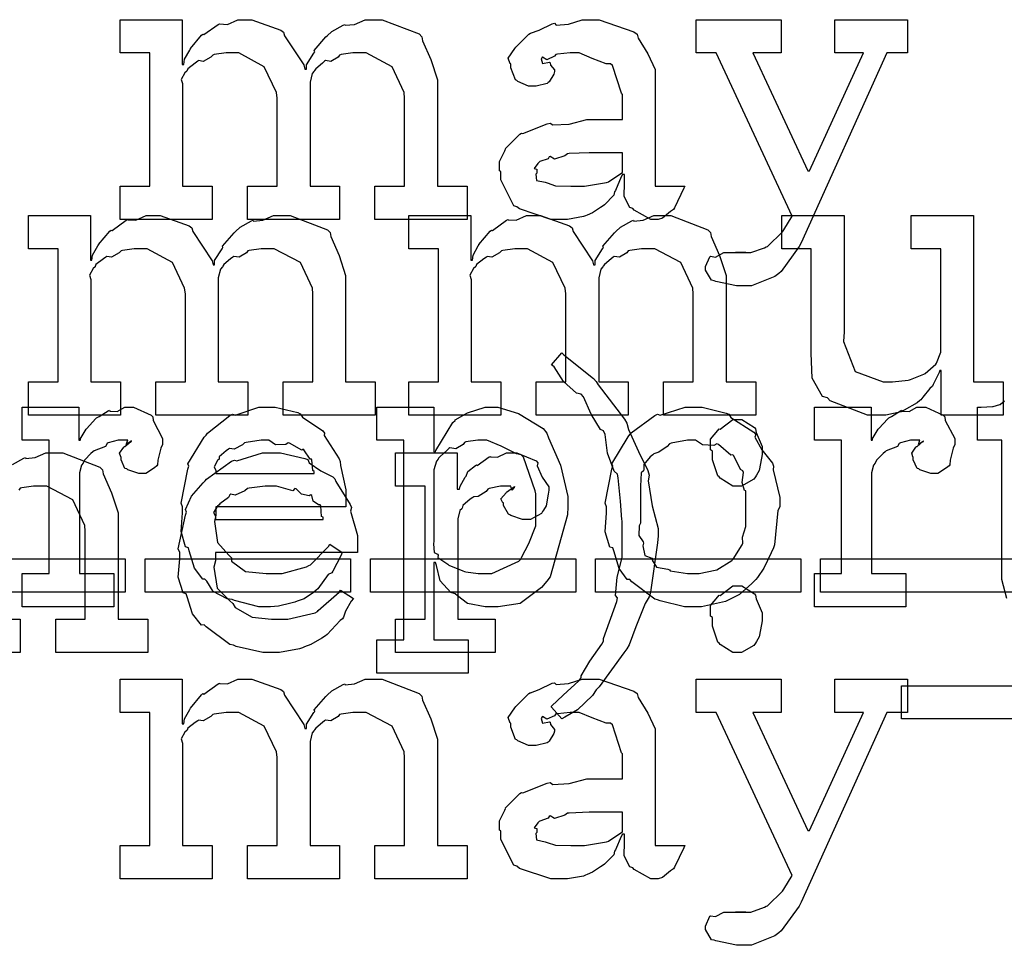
# Model space of a CAD drawing. Extents: x 0 to 8.5, y 0 to 11.
# Tile 16 of 256: x 2.705 to 3.116, y 1.39 to 1.776. Entities that reach past the tile are written whole.
import ezdxf

# ---------------------------------------------------------------- set-up
doc = ezdxf.new("R2010")
doc.units = 0
doc.layers.get('0').update_dxf_attribs({"linetype": 'CONTINUOUS'})

msp = doc.modelspace()

# ---------------------------------------------------------------- linework, layer by layer
at = {"color": 0}
for points in [[(2.74707, 1.70703), (2.75944, 1.70703), (2.75944, 1.76258), (2.74707, 1.76258), (2.74707, 1.77647), (2.77289, 1.77647), (2.77289, 1.75782), (2.77354, 1.75782), (2.77354, 1.75782), (2.77382, 1.75993), (2.77604, 1.76378), (2.77636, 1.76432), (2.77632, 1.76438), (2.78103, 1.76997), (2.78157, 1.7704), (2.78196, 1.77024), (2.78788, 1.77453), (2.78851, 1.77474), (2.78851, 1.77468), (2.79183, 1.77453), (2.79617, 1.77647), (2.79764, 1.77647), (2.80203, 1.77647), (2.81413, 1.77214), (2.81521, 1.77126), (2.81569, 1.76975), (2.82368, 1.7576), (2.82411, 1.75586), (2.82476, 1.75586), (2.82476, 1.75765), (2.82785, 1.76247), (2.82824, 1.76303), (2.82807, 1.76361), (2.8329, 1.76926), (2.83344, 1.76975), (2.83344, 1.76975), (2.83544, 1.7716), (2.84011, 1.77425), (2.84082, 1.77453), (2.84099, 1.77414), (2.84483, 1.77453), (2.84928, 1.77647), (2.85081, 1.77647), (2.85633, 1.77647), (2.87185, 1.77051), (2.87294, 1.76932), (2.87326, 1.76764), (2.87668, 1.75982), (2.87944, 1.75136), (2.87944, 1.74849), (2.87944, 1.70703), (2.89182, 1.70703), (2.89182, 1.69314), (2.8534, 1.69314), (2.8534, 1.70703), (2.86578, 1.70703), (2.86578, 1.74371), (2.86561, 1.74615), (2.86057, 1.75678), (2.84967, 1.76258), (2.84603, 1.76258), (2.84418, 1.76258), (2.83925, 1.76188), (2.83865, 1.76172), (2.83806, 1.76085), (2.83496, 1.759), (2.83279, 1.75939), (2.83236, 1.75911), (2.83143, 1.75836), (2.82867, 1.75603), (2.82818, 1.75526), (2.82801, 1.75499), (2.82721, 1.75407), (2.82628, 1.75038), (2.82628, 1.74914), (2.82628, 1.70703), (2.83865, 1.70703), (2.83865, 1.69314), (2.80024, 1.69314), (2.80024, 1.70703), (2.81261, 1.70703), (2.81261, 1.74371), (2.81222, 1.74615), (2.80713, 1.75678), (2.79656, 1.76258), (2.79308, 1.76258), (2.79124, 1.76258), (2.78624, 1.76188), (2.78569, 1.76172), (2.78494, 1.76085), (2.78168, 1.759), (2.77979, 1.75939), (2.7794, 1.75911), (2.77832, 1.75836), (2.77522, 1.75603), (2.77496, 1.75521), (2.77485, 1.75499), (2.77408, 1.75435), (2.77251, 1.75157), (2.77311, 1.74978), (2.77311, 1.74914), (2.77311, 1.70703), (2.78549, 1.70703), (2.78549, 1.69314), (2.74707, 1.69314), (2.74707, 1.70703)], [(2.93153, 1.69314), (2.92681, 1.69314), (2.91379, 1.69749), (2.91265, 1.69835), (2.9114, 1.69883), (2.90593, 1.70958), (2.90593, 1.71311), (2.90539, 1.71337), (2.90533, 1.71729), (2.90756, 1.72179), (2.90788, 1.72244), (2.90776, 1.72254), (2.91385, 1.72874), (2.91461, 1.72917), (2.9151, 1.72894), (2.92529, 1.73307), (2.92654, 1.73329), (2.92768, 1.73253), (2.93451, 1.73292), (2.94185, 1.73481), (2.94433, 1.73481), (2.95671, 1.73481), (2.95671, 1.74522), (2.95637, 1.74576), (2.95253, 1.75732), (2.95171, 1.75803), (2.94988, 1.75803), (2.94407, 1.76031), (2.93869, 1.76258), (2.93696, 1.76258), (2.93494, 1.76258), (2.92953, 1.76204), (2.92893, 1.76193), (2.92828, 1.76118), (2.92512, 1.75976), (2.92339, 1.76079), (2.92307, 1.76064), (2.92307, 1.76042), (2.92279, 1.7601), (2.92333, 1.75814), (2.92622, 1.75868), (2.92654, 1.75846), (2.92671, 1.75754), (2.92828, 1.75549), (2.92828, 1.75478), (2.928, 1.75379), (2.92611, 1.75054), (2.92567, 1.75022), (2.92524, 1.74983), (2.92068, 1.74869), (2.91917, 1.74869), (2.91754, 1.74869), (2.91308, 1.75071), (2.91265, 1.75108), (2.91211, 1.75131), (2.91004, 1.75635), (2.91004, 1.75803), (2.90989, 1.75803), (2.90901, 1.76047), (2.91183, 1.76443), (2.91222, 1.76497), (2.91249, 1.76535), (2.91764, 1.7704), (2.91829, 1.77083), (2.91829, 1.77078), (2.92199, 1.77214), (2.92731, 1.77474), (2.92828, 1.77496), (2.92899, 1.77419), (2.93419, 1.77458), (2.93983, 1.77647), (2.94174, 1.77647), (2.947, 1.77647), (2.96149, 1.77143), (2.96278, 1.7704), (2.96322, 1.76878), (2.96724, 1.76226), (2.97038, 1.75569), (2.97038, 1.75347), (2.97038, 1.70703), (2.98275, 1.70703), (2.98232, 1.70611), (2.97846, 1.69797), (2.97797, 1.69726), (2.97678, 1.69646), (2.97336, 1.69368), (2.97157, 1.69314), (2.97103, 1.69314), (2.96853, 1.69314), (2.96158, 1.69694), (2.96104, 1.69769), (2.95985, 1.69808), (2.95742, 1.70269), (2.95757, 1.70839), (2.95757, 1.71029), (2.95757, 1.71181), (2.95671, 1.71181), (2.95617, 1.71083), (2.95378, 1.70524), (2.95344, 1.70464), (2.95313, 1.70318), (2.94917, 1.69922), (2.94868, 1.69879), (2.94754, 1.69808), (2.94413, 1.69586), (2.942, 1.69493), (2.94129, 1.69467), (2.94043, 1.69428), (2.93375, 1.69314), (2.93153, 1.69314)], [(3.00738, 1.66536), (3.00429, 1.66536), (2.99567, 1.66721), (2.99501, 1.66754), (2.99388, 1.66769), (2.99132, 1.67199), (2.99132, 1.67339), (2.99132, 1.67339), (2.99311, 1.67746), (2.99349, 1.67774), (2.99349, 1.67774), (2.9955, 1.67736), (2.99903, 1.67925), (3.00022, 1.67925), (3.00022, 1.67925), (3.00461, 1.67925), (3.00608, 1.67925), (3.00608, 1.67925), (3.00825, 1.67925), (3.00825, 1.67925), (3.00786, 1.67925), (3.007, 1.67925), (3.00672, 1.67925), (3.00603, 1.67925), (3.00439, 1.67925), (3.0039, 1.67925), (3.00499, 1.67925), (3.00743, 1.67925), (3.00825, 1.67925), (3.01036, 1.67925), (3.016, 1.68126), (3.01671, 1.68164), (3.01719, 1.68181), (3.02354, 1.68799), (3.02408, 1.68881), (3.02756, 1.69444), (2.99588, 1.76258), (2.98742, 1.76258), (2.98742, 1.77647), (3.023, 1.77647), (3.023, 1.76258), (3.01107, 1.76258), (3.03407, 1.71332), (3.03472, 1.71332), (3.05729, 1.76258), (3.04536, 1.76258), (3.04536, 1.77647), (3.07574, 1.77647), (3.07574, 1.76258), (3.06706, 1.76258), (3.03125, 1.68338), (3.03043, 1.68175), (3.02289, 1.67144), (3.02192, 1.67057), (3.02035, 1.66928), (3.01058, 1.66536), (3.00738, 1.66536)], [(2.93739, 1.70703), (2.94081, 1.70703), (2.95008, 1.7085), (2.95107, 1.70876), (2.95101, 1.70893), (2.95671, 1.71272), (2.95671, 1.71397), (2.95671, 1.72092), (2.94586, 1.72092), (2.94282, 1.72092), (2.93451, 1.7206), (2.93371, 1.72049), (2.93261, 1.71963), (2.92833, 1.71826), (2.92654, 1.71935), (2.92611, 1.71918), (2.92572, 1.71838), (2.92219, 1.71724), (2.92199, 1.71701), (2.92139, 1.71642), (2.91982, 1.71436), (2.9209, 1.71408), (2.9209, 1.71397), (2.9209, 1.71246), (2.92051, 1.71203), (2.92079, 1.70942), (2.92449, 1.70861), (2.92524, 1.70833), (2.92524, 1.70833), (2.92871, 1.70719), (2.93522, 1.70703), (2.93739, 1.70703)], [(2.70876, 1.62532), (2.72114, 1.62532), (2.72114, 1.68088), (2.70876, 1.68088), (2.70876, 1.69476), (2.7346, 1.69476), (2.7346, 1.67611), (2.73525, 1.67611), (2.73525, 1.67611), (2.73551, 1.67822), (2.73774, 1.68207), (2.73807, 1.68261), (2.73801, 1.68267), (2.74274, 1.68826), (2.74328, 1.68869), (2.74365, 1.68853), (2.74957, 1.69282), (2.75022, 1.69303), (2.75022, 1.69299), (2.75353, 1.69282), (2.75786, 1.69476), (2.75933, 1.69476), (2.76372, 1.69476), (2.77582, 1.69043), (2.77692, 1.68956), (2.7774, 1.68804), (2.78537, 1.67589), (2.78581, 1.67415), (2.78646, 1.67415), (2.78646, 1.67594), (2.78956, 1.68078), (2.78993, 1.68132), (2.78976, 1.68192), (2.7946, 1.68756), (2.79514, 1.68804), (2.79514, 1.68804), (2.79715, 1.68989), (2.80181, 1.69254), (2.80251, 1.69282), (2.80268, 1.69243), (2.80653, 1.69282), (2.81099, 1.69476), (2.8125, 1.69476), (2.81803, 1.69476), (2.83356, 1.68881), (2.83464, 1.68761), (2.83496, 1.68593), (2.83838, 1.67811), (2.84115, 1.66965), (2.84115, 1.66678), (2.84115, 1.62532), (2.85351, 1.62532), (2.85351, 1.61143), (2.81511, 1.61143), (2.81511, 1.62532), (2.82747, 1.62532), (2.82747, 1.662), (2.82731, 1.66444), (2.82226, 1.67507), (2.81136, 1.68088), (2.80772, 1.68088), (2.80587, 1.68088), (2.80094, 1.68018), (2.80035, 1.68001), (2.79975, 1.67914), (2.79665, 1.67731), (2.79449, 1.67768), (2.79406, 1.6774), (2.79312, 1.67665), (2.79036, 1.67432), (2.78988, 1.67356), (2.78971, 1.67329), (2.7889, 1.67236), (2.78797, 1.66868), (2.78797, 1.66743), (2.78797, 1.62532), (2.80035, 1.62532), (2.80035, 1.61143), (2.76193, 1.61143), (2.76193, 1.62532), (2.77431, 1.62532), (2.77431, 1.662), (2.77393, 1.66444), (2.76882, 1.67507), (2.75825, 1.68088), (2.75478, 1.68088), (2.75293, 1.68088), (2.74794, 1.68018), (2.7474, 1.68001), (2.74664, 1.67914), (2.74337, 1.67731), (2.74149, 1.67768), (2.7411, 1.6774), (2.74001, 1.67665), (2.73693, 1.67432), (2.73665, 1.6735), (2.73654, 1.67329), (2.73579, 1.67264), (2.73421, 1.66986), (2.73481, 1.66808), (2.73481, 1.66743), (2.73481, 1.62532), (2.74718, 1.62532), (2.74718, 1.61143), (2.70876, 1.61143), (2.70876, 1.62532)], [(2.86757, 1.62532), (2.87993, 1.62532), (2.87993, 1.68088), (2.86757, 1.68088), (2.86757, 1.69476), (2.89339, 1.69476), (2.89339, 1.67611), (2.89404, 1.67611), (2.89404, 1.67611), (2.89432, 1.67822), (2.89654, 1.68207), (2.89686, 1.68261), (2.89681, 1.68267), (2.90153, 1.68826), (2.90207, 1.68869), (2.90246, 1.68853), (2.90836, 1.69282), (2.90901, 1.69303), (2.90901, 1.69299), (2.91233, 1.69282), (2.91667, 1.69476), (2.91812, 1.69476), (2.92253, 1.69476), (2.93463, 1.69043), (2.93571, 1.68956), (2.93619, 1.68804), (2.94417, 1.67589), (2.94461, 1.67415), (2.94526, 1.67415), (2.94526, 1.67594), (2.94835, 1.68078), (2.94874, 1.68132), (2.94857, 1.68192), (2.9534, 1.68756), (2.95394, 1.68804), (2.95394, 1.68804), (2.95594, 1.68989), (2.96061, 1.69254), (2.96132, 1.69282), (2.96149, 1.69243), (2.96533, 1.69282), (2.96978, 1.69476), (2.97131, 1.69476), (2.97683, 1.69476), (2.99235, 1.68881), (2.99343, 1.68761), (2.99376, 1.68593), (2.99718, 1.67811), (2.99994, 1.66965), (2.99994, 1.66678), (2.99994, 1.62532), (3.01232, 1.62532), (3.01232, 1.61143), (2.9739, 1.61143), (2.9739, 1.62532), (2.98628, 1.62532), (2.98628, 1.662), (2.98611, 1.66444), (2.98107, 1.67507), (2.97017, 1.68088), (2.96653, 1.68088), (2.96468, 1.68088), (2.95975, 1.68018), (2.95915, 1.68001), (2.95856, 1.67914), (2.95546, 1.67731), (2.95329, 1.67768), (2.95285, 1.6774), (2.95193, 1.67665), (2.94917, 1.67432), (2.94868, 1.67356), (2.94851, 1.67329), (2.94769, 1.67236), (2.94678, 1.66868), (2.94678, 1.66743), (2.94678, 1.62532), (2.95915, 1.62532), (2.95915, 1.61143), (2.92074, 1.61143), (2.92074, 1.62532), (2.93311, 1.62532), (2.93311, 1.662), (2.93272, 1.66444), (2.92763, 1.67507), (2.91704, 1.68088), (2.91357, 1.68088), (2.91174, 1.68088), (2.90674, 1.68018), (2.90619, 1.68001), (2.90543, 1.67914), (2.90218, 1.67731), (2.90028, 1.67768), (2.8999, 1.6774), (2.89882, 1.67665), (2.89572, 1.67432), (2.89546, 1.6735), (2.89535, 1.67329), (2.89458, 1.67264), (2.89301, 1.66986), (2.89361, 1.66808), (2.89361, 1.66743), (2.89361, 1.62532), (2.90597, 1.62532), (2.90597, 1.61143), (2.86757, 1.61143), (2.86757, 1.62532)], [(3.06461, 1.61143), (3.05903, 1.61143), (3.04335, 1.6174), (3.04226, 1.6186), (3.04025, 1.61925), (3.03592, 1.6269), (3.03554, 1.63732), (3.03554, 1.64074), (3.03554, 1.68088), (3.02317, 1.68088), (3.02317, 1.69476), (3.04921, 1.69476), (3.04921, 1.64615), (3.04893, 1.64214), (3.05382, 1.62967), (3.06549, 1.62532), (3.06939, 1.62532), (3.06939, 1.62532), (3.07596, 1.62608), (3.07656, 1.62619), (3.07693, 1.62631), (3.08257, 1.62853), (3.08306, 1.62879), (3.08306, 1.62879), (3.08751, 1.63271), (3.08783, 1.63314), (3.08783, 1.63314), (3.08957, 1.63769), (3.08957, 1.63921), (3.08957, 1.68088), (3.07721, 1.68088), (3.07721, 1.69476), (3.10325, 1.69476), (3.10325, 1.62532), (3.11561, 1.62532), (3.11561, 1.61143), (3.08979, 1.61143), (3.08979, 1.6301), (3.08914, 1.6301), (3.08886, 1.62924), (3.08643, 1.62418), (3.0861, 1.62358), (3.08507, 1.6225), (3.08214, 1.61893), (3.08122, 1.61783), (3.08089, 1.61751), (3.07975, 1.6166), (3.07437, 1.6135), (3.07374, 1.61317), (3.07303, 1.61274), (3.06668, 1.61143), (3.06461, 1.61143)], [(2.92708, 1.48958), (2.92708, 1.49001), (2.93197, 1.49451), (2.93853, 1.50054), (2.93946, 1.50174), (2.9394, 1.50265), (2.94308, 1.50879), (2.94814, 1.51579), (2.94879, 1.51714), (2.94879, 1.51818), (2.95432, 1.53358), (2.95464, 1.53515), (2.95383, 1.53608), (2.95443, 1.54383), (2.9566, 1.55197), (2.9566, 1.55469), (2.9566, 1.56728), (2.95649, 1.56788), (2.95594, 1.57553), (2.95497, 1.58524), (2.95464, 1.58681), (2.95318, 1.588), (2.95053, 1.59549), (2.94943, 1.6034), (2.94879, 1.60482), (2.94754, 1.60547), (2.94362, 1.61176), (2.94038, 1.61908), (2.93946, 1.62022), (2.93756, 1.62056), (2.93213, 1.62549), (2.92822, 1.63157), (2.92708, 1.63237), (2.93143, 1.63737), (2.93229, 1.63661), (2.94456, 1.62668), (2.94575, 1.62543), (2.94656, 1.62408), (2.95757, 1.60975), (2.95856, 1.60807), (2.95925, 1.60542), (2.96338, 1.59625), (2.96729, 1.58837), (2.96789, 1.58638), (2.96744, 1.58404), (2.96907, 1.57351), (2.97157, 1.56412), (2.97157, 1.56099), (2.97136, 1.55817), (2.96847, 1.5376), (2.96789, 1.5356), (2.96625, 1.53282), (2.96224, 1.52306), (2.95953, 1.51551), (2.95856, 1.51389), (2.95731, 1.51215), (2.94694, 1.49799), (2.94575, 1.49675), (2.94417, 1.49447), (2.93799, 1.48839), (2.93261, 1.48535), (2.93143, 1.4846), (2.92708, 1.48958)], [(2.70617, 1.54536), (2.71744, 1.54536), (2.71744, 1.60092), (2.70617, 1.60092), (2.70617, 1.61481), (2.72982, 1.61481), (2.72982, 1.60092), (2.73047, 1.60092), (2.73031, 1.60135), (2.73281, 1.60553), (2.73307, 1.6059), (2.73307, 1.6059), (2.73676, 1.60992), (2.73719, 1.61025), (2.73719, 1.61025), (2.73833, 1.61089), (2.74208, 1.61328), (2.74262, 1.6135), (2.74274, 1.61312), (2.74576, 1.6129), (2.74892, 1.61481), (2.75, 1.61481), (2.75265, 1.61481), (2.75999, 1.61139), (2.76064, 1.61068), (2.76074, 1.60921), (2.76476, 1.60172), (2.76476, 1.59918), (2.76406, 1.59765), (2.76281, 1.59261), (2.76264, 1.59071), (2.76238, 1.59028), (2.76129, 1.58946), (2.75771, 1.58703), (2.75651, 1.58703), (2.75483, 1.58703), (2.75022, 1.58865), (2.74978, 1.58897), (2.74903, 1.58908), (2.7474, 1.59278), (2.7474, 1.59397), (2.74729, 1.59397), (2.74681, 1.5956), (2.74849, 1.5981), (2.74869, 1.59831), (2.74869, 1.59831), (2.74903, 1.59831), (2.75142, 1.60042), (2.75174, 1.60047), (2.75174, 1.60069), (2.75125, 1.60026), (2.74957, 1.59918), (2.75022, 1.60092), (2.75022, 1.60092), (2.74963, 1.60092), (2.74826, 1.60092), (2.74783, 1.60092), (2.74625, 1.60092), (2.74208, 1.59983), (2.74154, 1.59961), (2.74089, 1.59836), (2.73611, 1.59651), (2.73568, 1.59614), (2.73481, 1.59537), (2.73226, 1.59283), (2.73172, 1.59174), (2.73156, 1.59136), (2.73085, 1.5906), (2.73004, 1.58729), (2.73004, 1.58615), (2.73004, 1.54536), (2.74436, 1.54536), (2.74436, 1.53147), (2.70617, 1.53147), (2.70617, 1.54536)], [(2.80871, 1.53147), (2.80496, 1.53147), (2.79482, 1.53401), (2.79372, 1.5345), (2.79167, 1.53472), (2.78581, 1.53776), (2.78321, 1.5421), (2.78244, 1.54297), (2.78147, 1.54292), (2.7781, 1.54753), (2.77588, 1.55474), (2.7755, 1.55599), (2.77431, 1.55643), (2.77251, 1.56288), (2.77311, 1.57058), (2.77311, 1.57314), (2.77251, 1.57471), (2.77528, 1.58882), (2.77572, 1.59006), (2.77533, 1.5911), (2.78213, 1.60221), (2.78288, 1.60308), (2.78342, 1.60385), (2.79286, 1.61128), (2.79394, 1.61176), (2.79503, 1.61139), (2.80496, 1.61481), (2.80826, 1.61481), (2.81174, 1.61481), (2.82113, 1.61247), (2.82215, 1.61199), (2.82314, 1.61062), (2.83165, 1.60482), (2.83236, 1.60394), (2.83219, 1.60286), (2.83849, 1.59321), (2.83886, 1.59201), (2.83897, 1.59044), (2.84125, 1.58024), (2.84125, 1.57682), (2.84125, 1.57314), (2.787, 1.57314), (2.787, 1.56967), (2.7864, 1.567), (2.78771, 1.55826), (2.79243, 1.55296), (2.79351, 1.55186), (2.79346, 1.55051), (2.79937, 1.54617), (2.808, 1.54536), (2.81087, 1.54536), (2.81461, 1.54536), (2.82488, 1.54807), (2.82585, 1.54861), (2.82644, 1.54893), (2.83399, 1.55664), (2.83453, 1.55751), (2.83974, 1.55404), (2.83914, 1.55263), (2.83583, 1.54628), (2.83539, 1.54557), (2.83382, 1.54486), (2.82954, 1.53896), (2.82889, 1.53842), (2.82775, 1.53743), (2.82389, 1.53478), (2.82086, 1.53375), (2.81999, 1.53342), (2.81825, 1.53299), (2.8131, 1.53174), (2.80979, 1.53147), (2.80871, 1.53147)], [(2.85411, 1.51758), (2.8654, 1.51758), (2.8654, 1.60092), (2.85411, 1.60092), (2.85411, 1.61481), (2.87799, 1.61481), (2.87799, 1.59614), (2.87864, 1.59614), (2.87879, 1.59668), (2.8859, 1.60829), (2.88687, 1.60915), (2.88687, 1.60943), (2.89204, 1.61236), (2.89936, 1.61481), (2.90186, 1.61481), (2.90474, 1.61481), (2.91336, 1.61208), (2.92361, 1.60579), (2.92507, 1.60394), (2.92589, 1.60194), (2.93078, 1.59056), (2.93397, 1.57753), (2.93397, 1.57314), (2.93375, 1.56976), (2.92654, 1.54394), (2.92507, 1.5421), (2.92296, 1.53944), (2.91396, 1.53282), (2.90483, 1.53147), (2.90186, 1.53147), (2.89936, 1.53147), (2.89199, 1.53282), (2.88786, 1.53603), (2.88687, 1.53689), (2.8851, 1.53733), (2.88058, 1.54221), (2.87907, 1.54867), (2.87864, 1.54992), (2.87799, 1.54992), (2.87799, 1.51758), (2.89231, 1.51758), (2.89231, 1.50369), (2.85411, 1.50369), (2.85411, 1.51758)], [(2.98633, 1.53147), (2.98258, 1.53147), (2.97244, 1.53386), (2.97136, 1.53429), (2.97017, 1.53456), (2.96061, 1.54189), (2.95985, 1.54275), (2.95871, 1.54275), (2.9554, 1.54747), (2.95313, 1.55474), (2.95269, 1.55599), (2.95144, 1.55637), (2.94949, 1.56278), (2.95008, 1.57058), (2.95008, 1.57314), (2.94949, 1.57471), (2.95226, 1.58882), (2.95269, 1.59006), (2.95231, 1.59115), (2.9591, 1.60243), (2.95985, 1.60331), (2.96039, 1.60406), (2.97021, 1.61133), (2.97136, 1.61176), (2.97244, 1.61139), (2.98286, 1.61481), (2.98633, 1.61481), (2.99001, 1.61481), (2.99994, 1.61231), (3.00108, 1.61176), (3.00201, 1.6104), (3.01161, 1.60428), (3.01238, 1.60331), (3.01199, 1.60221), (3.01486, 1.597), (3.01932, 1.59136), (3.01975, 1.59006), (3.01958, 1.58854), (3.02235, 1.57699), (3.02235, 1.57314), (3.02154, 1.57156), (3.02018, 1.55729), (3.01975, 1.55599), (3.01872, 1.55393), (3.01568, 1.54758), (3.01313, 1.54372), (3.01238, 1.54275), (3.01069, 1.54118), (3.00553, 1.53651), (3.00217, 1.53483), (3.00108, 1.53429), (2.99972, 1.53358), (2.98964, 1.53147), (2.98633, 1.53147)], [(3.03683, 1.54536), (3.04812, 1.54536), (3.04812, 1.60092), (3.03683, 1.60092), (3.03683, 1.61481), (3.06049, 1.61481), (3.06049, 1.60092), (3.06114, 1.60092), (3.06099, 1.60135), (3.06347, 1.60553), (3.06375, 1.6059), (3.06375, 1.6059), (3.06743, 1.60992), (3.06787, 1.61025), (3.06787, 1.61025), (3.06901, 1.61089), (3.07275, 1.61328), (3.07329, 1.6135), (3.0734, 1.61312), (3.07644, 1.6129), (3.07958, 1.61481), (3.08068, 1.61481), (3.08333, 1.61481), (3.09065, 1.61139), (3.09131, 1.61068), (3.09142, 1.60921), (3.09543, 1.60172), (3.09543, 1.59918), (3.09472, 1.59765), (3.09347, 1.59261), (3.09332, 1.59071), (3.09304, 1.59028), (3.09196, 1.58946), (3.08838, 1.58703), (3.08718, 1.58703), (3.0855, 1.58703), (3.08089, 1.58865), (3.08046, 1.58897), (3.07969, 1.58908), (3.07807, 1.59278), (3.07807, 1.59397), (3.07796, 1.59397), (3.07747, 1.5956), (3.07915, 1.5981), (3.07937, 1.59831), (3.07937, 1.59831), (3.07969, 1.59831), (3.08208, 1.60042), (3.08242, 1.60047), (3.08242, 1.60069), (3.08192, 1.60026), (3.08024, 1.59918), (3.08089, 1.60092), (3.08089, 1.60092), (3.08029, 1.60092), (3.07894, 1.60092), (3.0785, 1.60092), (3.07693, 1.60092), (3.07275, 1.59983), (3.07221, 1.59961), (3.07156, 1.59836), (3.06679, 1.59651), (3.06635, 1.59614), (3.06549, 1.59537), (3.06293, 1.59283), (3.06239, 1.59174), (3.06222, 1.59136), (3.06153, 1.5906), (3.06071, 1.58729), (3.06071, 1.58615), (3.06071, 1.54536), (3.07503, 1.54536), (3.07503, 1.53147), (3.03683, 1.53147), (3.03683, 1.54536)], [(3.00467, 1.58182), (3.00276, 1.58182), (2.9975, 1.58507), (2.99707, 1.58572), (2.99653, 1.58604), (2.99425, 1.59283), (2.99425, 1.59506), (2.99425, 1.59636), (2.99349, 1.597), (2.99343, 1.60135), (2.99658, 1.60504), (2.99707, 1.60568), (2.99744, 1.60553), (3.00282, 1.6096), (3.00467, 1.6096), (3.00657, 1.6096), (3.01178, 1.60633), (3.01226, 1.60568), (3.01253, 1.60422), (3.01508, 1.59836), (3.01508, 1.59636), (3.01508, 1.59506), (3.01471, 1.59343), (3.01372, 1.58837), (3.01269, 1.58638), (3.01226, 1.58572), (3.01161, 1.58475), (3.0064, 1.58182), (3.00467, 1.58182)], [(2.787, 1.58703), (2.82801, 1.58703), (2.82801, 1.58789), (2.82747, 1.58832), (2.8271, 1.59272), (2.82693, 1.5931), (2.82628, 1.59299), (2.82368, 1.59694), (2.82324, 1.59722), (2.82286, 1.59685), (2.81776, 1.59972), (2.81717, 1.59983), (2.81614, 1.59918), (2.8119, 1.59907), (2.80914, 1.60092), (2.80826, 1.60092), (2.80593, 1.60092), (2.79958, 1.60004), (2.79893, 1.59983), (2.79812, 1.59896), (2.79465, 1.59717), (2.79264, 1.5975), (2.79221, 1.59722), (2.79124, 1.59646), (2.78836, 1.59407), (2.78836, 1.59332), (2.78831, 1.5931), (2.7876, 1.59244), (2.78624, 1.58985), (2.787, 1.58837), (2.787, 1.58789), (2.787, 1.58703)], [(2.89817, 1.54536), (2.90224, 1.54536), (2.91347, 1.55046), (2.91444, 1.55143), (2.91456, 1.55197), (2.91764, 1.55778), (2.92051, 1.56526), (2.92051, 1.56771), (2.92051, 1.57856), (2.92025, 1.57981), (2.91542, 1.59386), (2.91444, 1.59483), (2.91254, 1.59521), (2.90603, 1.59842), (2.90013, 1.60092), (2.89817, 1.60092), (2.89632, 1.60092), (2.89139, 1.60021), (2.89079, 1.60004), (2.89025, 1.59918), (2.88715, 1.59733), (2.88471, 1.59776), (2.88428, 1.59744), (2.8834, 1.59663), (2.88064, 1.59418), (2.87989, 1.59343), (2.87972, 1.5931), (2.87907, 1.59224), (2.87799, 1.58865), (2.87799, 1.58746), (2.87799, 1.55881), (2.87782, 1.55767), (2.8781, 1.55404), (2.87944, 1.55333), (2.87972, 1.55296), (2.87967, 1.55197), (2.88379, 1.54915), (2.88428, 1.54883), (2.88428, 1.54883), (2.89014, 1.54639), (2.89079, 1.54622), (2.89128, 1.54601), (2.89643, 1.54536), (2.89817, 1.54536)], [(2.98633, 1.54536), (2.98876, 1.54536), (2.99539, 1.54665), (2.9961, 1.54688), (2.9961, 1.54688), (3.00239, 1.55078), (3.00282, 1.55122), (3.00293, 1.55126), (3.00672, 1.55735), (3.00694, 1.55794), (3.00694, 1.55794), (3.00683, 1.56044), (3.00825, 1.56494), (3.00825, 1.5664), (3.00825, 1.57986), (3.00765, 1.58003), (3.00667, 1.58333), (3.00717, 1.58751), (3.00694, 1.58811), (3.00603, 1.58871), (3.00325, 1.5944), (3.00282, 1.59483), (3.00201, 1.59472), (2.99675, 1.59918), (2.9961, 1.59939), (2.99485, 1.59879), (2.99013, 1.59901), (2.98725, 1.60092), (2.98633, 1.60092), (2.98383, 1.60092), (2.977, 1.59967), (2.97635, 1.59939), (2.97542, 1.59836), (2.97185, 1.59597), (2.96978, 1.59532), (2.9694, 1.59483), (2.96832, 1.59403), (2.96556, 1.59076), (2.96565, 1.58871), (2.9655, 1.58811), (2.96457, 1.5874), (2.96419, 1.58176), (2.96419, 1.57986), (2.96419, 1.5664), (2.96365, 1.56526), (2.9636, 1.56114), (2.96528, 1.5586), (2.9655, 1.55794), (2.96517, 1.55686), (2.96604, 1.55285), (2.96897, 1.55176), (2.9694, 1.55122), (2.96912, 1.55083), (2.97097, 1.54801), (2.97564, 1.54715), (2.97635, 1.54688), (2.97657, 1.5465), (2.98389, 1.54536), (2.98633, 1.54536)], [(2.81076, 1.51237), (2.80664, 1.51237), (2.79546, 1.51492), (2.79428, 1.5154), (2.79286, 1.51568), (2.78293, 1.523), (2.78213, 1.52388), (2.78093, 1.52382), (2.77718, 1.52843), (2.77496, 1.53564), (2.77453, 1.53689), (2.77328, 1.53728), (2.77126, 1.54378), (2.77192, 1.55149), (2.77192, 1.55404), (2.77126, 1.55561), (2.77425, 1.56972), (2.77474, 1.57096), (2.77431, 1.572), (2.77675, 1.57764), (2.78168, 1.58311), (2.78256, 1.58399), (2.78304, 1.58475), (2.79351, 1.59218), (2.79471, 1.59267), (2.79568, 1.59229), (2.80647, 1.59571), (2.81011, 1.59571), (2.81392, 1.59571), (2.82417, 1.59338), (2.82531, 1.59289), (2.82596, 1.59153), (2.83078, 1.58811), (2.83583, 1.58572), (2.83658, 1.58485), (2.83708, 1.58376), (2.8431, 1.57411), (2.84353, 1.57292), (2.84315, 1.57135), (2.84614, 1.56114), (2.84614, 1.55772), (2.84614, 1.55404), (2.78689, 1.55404), (2.78689, 1.55057), (2.78618, 1.54796), (2.78754, 1.53917), (2.79286, 1.53386), (2.79406, 1.53276), (2.79508, 1.53114), (2.80208, 1.52707), (2.81022, 1.52626), (2.81293, 1.52626), (2.81706, 1.52626), (2.8284, 1.52897), (2.82943, 1.52951), (2.82964, 1.52983), (2.83838, 1.53754), (2.83897, 1.53842), (2.8444, 1.53494), (2.84343, 1.53375), (2.84115, 1.52957), (2.84028, 1.52713), (2.83985, 1.52647), (2.83886, 1.52576), (2.83339, 1.51986), (2.83268, 1.51932), (2.83117, 1.51839), (2.82661, 1.51568), (2.824, 1.51465), (2.82314, 1.51432), (2.82194, 1.51383), (2.81353, 1.51237), (2.81076, 1.51237)], [(2.86193, 1.52626), (2.87429, 1.52626), (2.87429, 1.58182), (2.86193, 1.58182), (2.86193, 1.59571), (2.88775, 1.59571), (2.88775, 1.58051), (2.88861, 1.58051), (2.88861, 1.58051), (2.88894, 1.58171), (2.89111, 1.5855), (2.89144, 1.58594), (2.89144, 1.58594), (2.89214, 1.58794), (2.89535, 1.59039), (2.89578, 1.59071), (2.89606, 1.59044), (2.9011, 1.59397), (2.90164, 1.59418), (2.90164, 1.59407), (2.90457, 1.59381), (2.90836, 1.59571), (2.90967, 1.59571), (2.9126, 1.59571), (2.92063, 1.59229), (2.92139, 1.59158), (2.92111, 1.59022), (2.92324, 1.58556), (2.92594, 1.58149), (2.92594, 1.58008), (2.92572, 1.57844), (2.92492, 1.57351), (2.92378, 1.57172), (2.92333, 1.57118), (2.9229, 1.57036), (2.91835, 1.56793), (2.91683, 1.56793), (2.91504, 1.56793), (2.9101, 1.56956), (2.90967, 1.56987), (2.90918, 1.57004), (2.90707, 1.57368), (2.90707, 1.57487), (2.90679, 1.57487), (2.90593, 1.5765), (2.90815, 1.579), (2.90836, 1.57921), (2.90831, 1.57921), (2.90826, 1.57921), (2.91129, 1.58132), (2.91162, 1.58138), (2.91162, 1.5816), (2.91151, 1.58122), (2.91054, 1.58008), (2.91004, 1.58182), (2.90989, 1.58182), (2.90929, 1.58182), (2.90793, 1.58182), (2.9075, 1.58182), (2.90576, 1.58182), (2.9011, 1.58074), (2.90056, 1.58051), (2.89979, 1.57958), (2.89654, 1.57742), (2.89464, 1.57736), (2.89426, 1.57704), (2.89318, 1.57628), (2.89008, 1.57374), (2.88986, 1.5726), (2.88971, 1.57226), (2.88878, 1.57156), (2.88797, 1.56819), (2.88797, 1.56706), (2.88797, 1.52626), (2.9036, 1.52626), (2.9036, 1.51237), (2.86193, 1.51237), (2.86193, 1.52626)], [(2.78689, 1.56793), (2.83182, 1.56793), (2.83182, 1.56879), (2.83106, 1.56907), (2.83074, 1.57363), (2.83051, 1.574), (2.82981, 1.57394), (2.82764, 1.57547), (2.82704, 1.57785), (2.82661, 1.57813), (2.8259, 1.57775), (2.82275, 1.5784), (2.82053, 1.58063), (2.81988, 1.58074), (2.81917, 1.57986), (2.81233, 1.58182), (2.81011, 1.58182), (2.80761, 1.58182), (2.80083, 1.58094), (2.80012, 1.58074), (2.79904, 1.57986), (2.79508, 1.57807), (2.79318, 1.5784), (2.79275, 1.57813), (2.79221, 1.57699), (2.78863, 1.57443), (2.78842, 1.574), (2.78765, 1.5734), (2.78597, 1.57075), (2.78689, 1.56928), (2.78689, 1.56879), (2.78689, 1.56793)], [(2.66347, 1.55149), (2.74918, 1.55149), (2.74918, 1.5376), (2.66347, 1.5376), (2.66347, 1.55149)], [(2.75749, 1.55149), (2.84321, 1.55149), (2.84321, 1.5376), (2.75749, 1.5376), (2.75749, 1.55149)], [(2.85146, 1.55149), (2.93718, 1.55149), (2.93718, 1.5376), (2.85146, 1.5376), (2.85146, 1.55149)], [(2.94547, 1.55149), (3.03119, 1.55149), (3.03119, 1.5376), (2.94547, 1.5376), (2.94547, 1.55149)], [(3.03944, 1.55149), (3.12517, 1.55149), (3.12517, 1.5376), (3.03944, 1.5376), (3.03944, 1.55149)], [(3.00467, 1.51237), (3.00276, 1.51237), (2.9975, 1.51563), (2.99707, 1.51628), (2.99653, 1.5166), (2.99425, 1.52339), (2.99425, 1.52561), (2.99425, 1.52692), (2.99349, 1.52756), (2.99343, 1.5319), (2.99658, 1.5356), (2.99707, 1.53624), (2.99744, 1.53608), (3.00282, 1.54015), (3.00467, 1.54015), (3.00657, 1.54015), (3.01178, 1.53689), (3.01226, 1.53624), (3.01253, 1.53478), (3.01508, 1.52892), (3.01508, 1.52692), (3.01508, 1.52561), (3.01471, 1.52399), (3.01372, 1.51893), (3.01269, 1.51693), (3.01226, 1.51628), (3.01161, 1.51531), (3.0064, 1.51237), (3.00467, 1.51237)], [(2.74707, 1.43181), (2.75944, 1.43181), (2.75944, 1.48736), (2.74707, 1.48736), (2.74707, 1.50125), (2.77289, 1.50125), (2.77289, 1.48258), (2.77354, 1.48258), (2.77354, 1.48258), (2.77382, 1.48469), (2.77604, 1.48856), (2.77636, 1.4891), (2.77632, 1.48915), (2.78103, 1.49474), (2.78157, 1.49517), (2.78196, 1.49501), (2.78788, 1.49929), (2.78851, 1.49951), (2.78851, 1.49946), (2.79183, 1.49929), (2.79617, 1.50125), (2.79764, 1.50125), (2.80203, 1.50125), (2.81413, 1.4969), (2.81521, 1.49604), (2.81569, 1.49451), (2.82368, 1.48236), (2.82411, 1.48063), (2.82476, 1.48063), (2.82476, 1.48242), (2.82785, 1.48725), (2.82824, 1.48779), (2.82807, 1.48839), (2.8329, 1.49403), (2.83344, 1.49451), (2.83344, 1.49451), (2.83544, 1.49636), (2.84011, 1.49903), (2.84082, 1.49929), (2.84099, 1.49892), (2.84483, 1.49929), (2.84928, 1.50125), (2.85081, 1.50125), (2.85633, 1.50125), (2.87185, 1.49528), (2.87294, 1.49408), (2.87326, 1.4924), (2.87668, 1.4846), (2.87944, 1.47612), (2.87944, 1.47325), (2.87944, 1.43181), (2.89182, 1.43181), (2.89182, 1.41792), (2.8534, 1.41792), (2.8534, 1.43181), (2.86578, 1.43181), (2.86578, 1.46847), (2.86561, 1.47092), (2.86057, 1.48156), (2.84967, 1.48736), (2.84603, 1.48736), (2.84418, 1.48736), (2.83925, 1.48665), (2.83865, 1.48649), (2.83806, 1.48562), (2.83496, 1.48378), (2.83279, 1.48415), (2.83236, 1.48389), (2.83143, 1.48313), (2.82867, 1.48079), (2.82818, 1.48004), (2.82801, 1.47976), (2.82721, 1.47885), (2.82628, 1.47515), (2.82628, 1.4739), (2.82628, 1.43181), (2.83865, 1.43181), (2.83865, 1.41792), (2.80024, 1.41792), (2.80024, 1.43181), (2.81261, 1.43181), (2.81261, 1.46847), (2.81222, 1.47092), (2.80713, 1.48156), (2.79656, 1.48736), (2.79308, 1.48736), (2.79124, 1.48736), (2.78624, 1.48665), (2.78569, 1.48649), (2.78494, 1.48562), (2.78168, 1.48378), (2.77979, 1.48415), (2.7794, 1.48389), (2.77832, 1.48313), (2.77522, 1.48079), (2.77496, 1.47999), (2.77485, 1.47976), (2.77408, 1.47911), (2.77251, 1.47635), (2.77311, 1.47456), (2.77311, 1.4739), (2.77311, 1.43181), (2.78549, 1.43181), (2.78549, 1.41792), (2.74707, 1.41792), (2.74707, 1.43181)], [(2.93153, 1.41792), (2.92681, 1.41792), (2.91379, 1.42225), (2.91265, 1.42312), (2.9114, 1.42361), (2.90593, 1.43435), (2.90593, 1.43788), (2.90539, 1.43815), (2.90533, 1.44206), (2.90756, 1.44656), (2.90788, 1.44721), (2.90776, 1.44732), (2.91385, 1.4535), (2.91461, 1.45394), (2.9151, 1.45372), (2.92529, 1.45785), (2.92654, 1.45806), (2.92768, 1.45731), (2.93451, 1.45768), (2.94185, 1.45958), (2.94433, 1.45958), (2.95671, 1.45958), (2.95671, 1.47), (2.95637, 1.47054), (2.95253, 1.4821), (2.95171, 1.48281), (2.94988, 1.48281), (2.94407, 1.48508), (2.93869, 1.48736), (2.93696, 1.48736), (2.93494, 1.48736), (2.92953, 1.48682), (2.92893, 1.48671), (2.92828, 1.48594), (2.92512, 1.48454), (2.92339, 1.48557), (2.92307, 1.4854), (2.92307, 1.48519), (2.92279, 1.48486), (2.92333, 1.48292), (2.92622, 1.48346), (2.92654, 1.48324), (2.92671, 1.48232), (2.92828, 1.48025), (2.92828, 1.47954), (2.928, 1.47857), (2.92611, 1.47532), (2.92567, 1.47499), (2.92524, 1.47461), (2.92068, 1.47347), (2.91917, 1.47347), (2.91754, 1.47347), (2.91308, 1.47547), (2.91265, 1.47586), (2.91211, 1.47607), (2.91004, 1.48112), (2.91004, 1.48281), (2.90989, 1.48281), (2.90901, 1.48525), (2.91183, 1.48921), (2.91222, 1.48975), (2.91249, 1.49013), (2.91764, 1.49517), (2.91829, 1.49561), (2.91829, 1.49556), (2.92199, 1.4969), (2.92731, 1.49951), (2.92828, 1.49972), (2.92899, 1.49897), (2.93419, 1.49935), (2.93983, 1.50125), (2.94174, 1.50125), (2.947, 1.50125), (2.96149, 1.49621), (2.96278, 1.49517), (2.96322, 1.49354), (2.96724, 1.48703), (2.97038, 1.48047), (2.97038, 1.47825), (2.97038, 1.43181), (2.98275, 1.43181), (2.98232, 1.43088), (2.97846, 1.42275), (2.97797, 1.42204), (2.97678, 1.42122), (2.97336, 1.41846), (2.97157, 1.41792), (2.97103, 1.41792), (2.96853, 1.41792), (2.96158, 1.42171), (2.96104, 1.42247), (2.95985, 1.42285), (2.95742, 1.42746), (2.95757, 1.43317), (2.95757, 1.43506), (2.95757, 1.43658), (2.95671, 1.43658), (2.95617, 1.4356), (2.95378, 1.43001), (2.95344, 1.42942), (2.95313, 1.42796), (2.94917, 1.42399), (2.94868, 1.42356), (2.94754, 1.42285), (2.94413, 1.42063), (2.942, 1.41971), (2.94129, 1.41943), (2.94043, 1.41906), (2.93375, 1.41792), (2.93153, 1.41792)], [(3.00738, 1.39014), (3.00429, 1.39014), (2.99567, 1.39199), (2.99501, 1.39231), (2.99388, 1.39247), (2.99132, 1.39675), (2.99132, 1.39817), (2.99132, 1.39817), (2.99311, 1.40224), (2.99349, 1.4025), (2.99349, 1.4025), (2.9955, 1.40213), (2.99903, 1.40403), (3.00022, 1.40403), (3.00022, 1.40403), (3.00461, 1.40403), (3.00608, 1.40403), (3.00608, 1.40403), (3.00825, 1.40403), (3.00825, 1.40403), (3.00786, 1.40403), (3.007, 1.40403), (3.00672, 1.40403), (3.00603, 1.40403), (3.00439, 1.40403), (3.0039, 1.40403), (3.00499, 1.40403), (3.00743, 1.40403), (3.00825, 1.40403), (3.01036, 1.40403), (3.016, 1.40603), (3.01671, 1.40642), (3.01719, 1.40657), (3.02354, 1.41276), (3.02408, 1.41357), (3.02756, 1.41922), (2.99588, 1.48736), (2.98742, 1.48736), (2.98742, 1.50125), (3.023, 1.50125), (3.023, 1.48736), (3.01107, 1.48736), (3.03407, 1.4381), (3.03472, 1.4381), (3.05729, 1.48736), (3.04536, 1.48736), (3.04536, 1.50125), (3.07574, 1.50125), (3.07574, 1.48736), (3.06706, 1.48736), (3.03125, 1.40815), (3.03043, 1.40653), (3.02289, 1.39621), (3.02192, 1.39535), (3.02035, 1.39404), (3.01058, 1.39014), (3.00738, 1.39014)], [(3.07314, 1.49849), (3.15886, 1.49849), (3.15886, 1.4846), (3.07314, 1.4846), (3.07314, 1.49849)], [(2.93739, 1.43181), (2.94081, 1.43181), (2.95008, 1.43326), (2.95107, 1.43354), (2.95101, 1.43371), (2.95671, 1.4375), (2.95671, 1.43875), (2.95671, 1.44569), (2.94586, 1.44569), (2.94282, 1.44569), (2.93451, 1.44536), (2.93371, 1.44526), (2.93261, 1.44439), (2.92833, 1.44303), (2.92654, 1.44412), (2.92611, 1.44396), (2.92572, 1.44314), (2.92219, 1.442), (2.92199, 1.44179), (2.92139, 1.44119), (2.91982, 1.43912), (2.9209, 1.43886), (2.9209, 1.43875), (2.9209, 1.43722), (2.92051, 1.43679), (2.92079, 1.43419), (2.92449, 1.43338), (2.92524, 1.43311), (2.92524, 1.43311), (2.92871, 1.43197), (2.93522, 1.43181), (2.93739, 1.43181)]]:
    msp.add_lwpolyline(points, close=True, dxfattribs=at)
for points in [[(3.11714, 1.53483), (3.11513, 1.54275), (3.11513, 1.54536), (3.11513, 1.60092), (3.10493, 1.60092), (3.10493, 1.61481), (3.10644, 1.61481), (3.10644, 1.61481), (3.11111, 1.61501), (3.11143, 1.61501), (3.11143, 1.61501), (3.11426, 1.61583), (3.11447, 1.61589), (3.11447, 1.61594), (3.1161, 1.61729), (3.11621, 1.6174)], [(2.70215, 1.59082), (2.70682, 1.59347), (2.70751, 1.59375), (2.70768, 1.59338), (2.71153, 1.59375), (2.71599, 1.59571), (2.7175, 1.59571), (2.72304, 1.59571), (2.73856, 1.58974), (2.73964, 1.58854), (2.73996, 1.58686), (2.74337, 1.57904), (2.74615, 1.57058), (2.74615, 1.56771), (2.74615, 1.52626), (2.75851, 1.52626), (2.75851, 1.51237), (2.72011, 1.51237), (2.72011, 1.52626), (2.73247, 1.52626), (2.73247, 1.56293), (2.73232, 1.56538), (2.72726, 1.57601), (2.71636, 1.58182), (2.71272, 1.58182), (2.71089, 1.58182), (2.70594, 1.58111), (2.70535, 1.58094), (2.70475, 1.58008)], [(2.69299, 1.52626), (2.70535, 1.52626), (2.70535, 1.51237), (2.66694, 1.51237)]]:
    msp.add_lwpolyline(points, dxfattribs=at)

doc.saveas('drawing.dxf')
